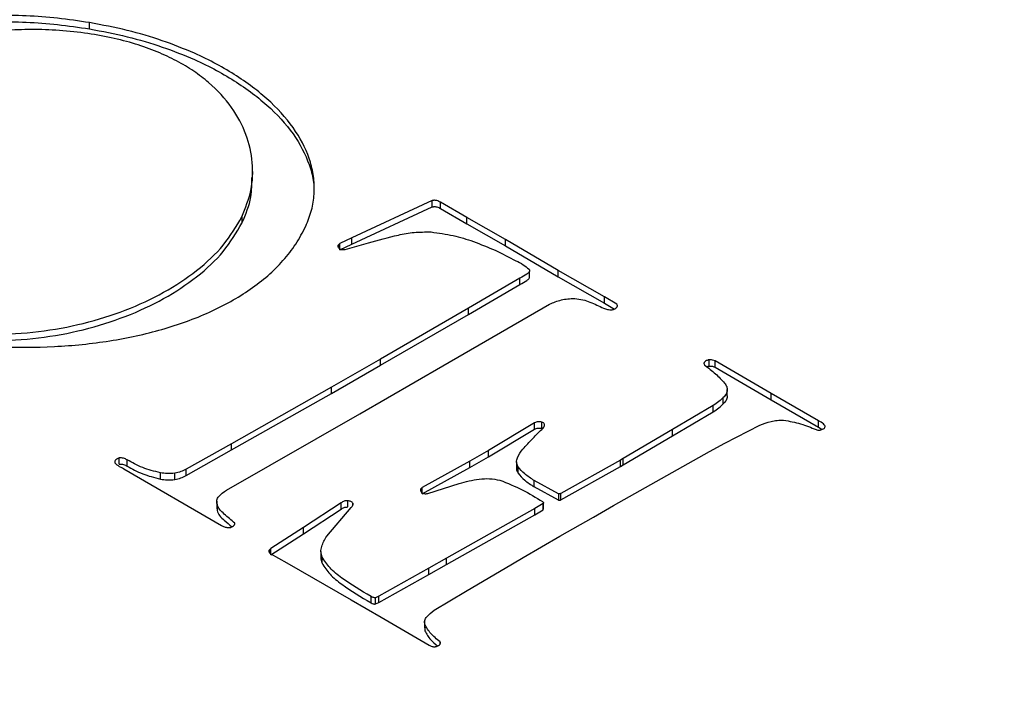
# Model space of a CAD drawing. Header units: millimetres. Extents: x 226 to 954, y 75 to 822.
# Tile 126 of 130: x 866 to 879, y 788 to 797. Entities that reach past the tile are written whole.
import ezdxf

# ---------------------------------------------------------------- set-up
doc = ezdxf.new("R2010")
doc.units = ezdxf.units.MM

msp = doc.modelspace()

# ---------------------------------------------------------------- linework, layer by layer
at = {"color": 179, "linetype": 'Continuous', "lineweight": 25}
for p, q in [((867.336, 796.995), (867.336, 797.076)), ((869.45, 795.069), (869.45, 795.15)), ((871.776, 794.769), (870.734, 794.286)), ((871.776, 794.687), (871.776, 794.769)), ((872.226, 794.55), (871.885, 794.748)), ((871.885, 794.667), (871.885, 794.748)), ((870.734, 794.204), (871.776, 794.687)), ((871.885, 794.667), (872.226, 794.468)), ((869.312, 794.56), (869.312, 794.479)), ((872.727, 794.264), (872.226, 794.55)), ((872.226, 794.468), (872.226, 794.55)), ((872.226, 794.468), (872.727, 794.183)), ((870.734, 794.286), (870.581, 794.214)), ((870.65, 794.137), (870.951, 794.224)), ((870.734, 794.204), (870.734, 794.286)), ((873.41, 793.864), (872.727, 794.264)), ((872.727, 794.183), (872.727, 794.264)), ((870.581, 794.214), (870.56, 794.193)), ((870.56, 794.165), (870.56, 794.193)), ((870.581, 794.132), (870.581, 794.214)), ((870.581, 794.132), (870.734, 794.204)), ((872.727, 794.183), (873.41, 793.782)), ((873.038, 793.772), (873.038, 793.854)), ((874.009, 793.522), (873.41, 793.864)), ((873.41, 793.782), (873.41, 793.864)), ((872.914, 793.763), (872.248, 793.374)), ((872.914, 793.681), (872.914, 793.763)), ((873.41, 793.782), (874.009, 793.441)), ((872.248, 793.293), (872.914, 793.681)), ((874.169, 793.426), (874.009, 793.522)), ((874.009, 793.441), (874.009, 793.522)), ((872.248, 793.374), (871.109, 792.716)), ((871.915, 792.628), (873.298, 793.428)), ((872.248, 793.293), (872.248, 793.374)), ((874.009, 793.441), (874.14, 793.362)), ((871.109, 792.635), (872.248, 793.293)), ((871.109, 792.716), (870.471, 792.351)), ((871.109, 792.635), (871.109, 792.716)), ((875.364, 792.624), (875.364, 792.706)), ((876.168, 792.27), (875.442, 792.691)), ((875.442, 792.609), (875.442, 792.691)), ((870.471, 792.269), (871.109, 792.635)), ((870.84, 792.005), (871.915, 792.628)), ((875.442, 792.609), (876.168, 792.188)), ((870.471, 792.351), (869.177, 791.619)), ((870.471, 792.269), (870.471, 792.351)), ((875.599, 792.239), (875.599, 792.32)), ((869.177, 791.538), (870.471, 792.269)), ((875.549, 792.136), (875.549, 792.218)), ((876.784, 791.916), (876.168, 792.27)), ((876.168, 792.188), (876.168, 792.27)), ((876.168, 792.188), (876.784, 791.834)), ((875.418, 792.116), (874.891, 791.802)), ((875.418, 792.034), (875.418, 792.116)), ((869.111, 791.019), (870.84, 792.005)), ((874.891, 791.72), (875.418, 792.034)), ((873.103, 791.89), (872.508, 791.53)), ((872.508, 791.449), (873.103, 791.808)), ((873.103, 791.808), (873.103, 791.89)), ((873.196, 791.817), (873.196, 791.899)), ((874.891, 791.802), (874.253, 791.427)), ((874.891, 791.72), (874.891, 791.802)), ((875.568, 791.627), (876.022, 791.861)), ((876.784, 791.834), (876.784, 791.916)), ((876.784, 791.834), (876.831, 791.804)), ((874.253, 791.346), (874.891, 791.72)), ((869.177, 791.619), (868.589, 791.289)), ((868.589, 791.207), (869.177, 791.538)), ((869.177, 791.538), (869.177, 791.619)), ((875.371, 791.518), (875.568, 791.627)), ((867.722, 791.352), (867.722, 791.434)), ((867.824, 791.33), (867.824, 791.411)), ((872.508, 791.53), (872.265, 791.392)), ((872.265, 791.31), (872.508, 791.449)), ((872.508, 791.449), (872.508, 791.53)), ((874.128, 790.817), (875.371, 791.518)), ((874.253, 791.427), (874.218, 791.407)), ((874.253, 791.346), (874.253, 791.427)), ((867.783, 791.294), (869.045, 790.559)), ((868.589, 791.207), (868.589, 791.289)), ((872.265, 791.392), (871.648, 791.052)), ((871.648, 790.971), (872.265, 791.31)), ((872.265, 791.31), (872.265, 791.392)), ((872.87, 791.382), (872.87, 791.3)), ((872.889, 791.239), (872.889, 791.32)), ((874.218, 791.407), (873.445, 790.975)), ((873.445, 790.893), (874.218, 791.325)), ((874.218, 791.325), (874.218, 791.407)), ((874.218, 791.325), (874.253, 791.346)), ((868.254, 791.16), (868.254, 791.242)), ((868.442, 791.155), (868.442, 791.236)), ((871.648, 791.052), (871.628, 791.032)), ((871.628, 791.006), (871.628, 791.032)), ((871.648, 790.971), (871.648, 791.052)), ((871.719, 790.973), (872.128, 791.105)), ((873.412, 790.97), (873.099, 791.142)), ((873.099, 791.06), (873.099, 791.142)), ((873.412, 790.888), (873.099, 791.06)), ((873.412, 790.97), (873.412, 790.888)), ((873.445, 790.893), (873.445, 790.975)), ((868.985, 790.876), (868.985, 790.794)), ((868.988, 790.794), (868.989, 790.755)), ((868.989, 790.837), (868.989, 790.755)), ((870.597, 790.853), (870.109, 790.531)), ((870.41, 790.419), (870.728, 790.794)), ((870.597, 790.771), (870.597, 790.853)), ((870.683, 790.799), (870.683, 790.88)), ((870.748, 790.821), (870.748, 790.849)), ((873.107, 790.78), (871.964, 790.136)), ((873.214, 790.844), (873.107, 790.78)), ((873.107, 790.698), (873.107, 790.78)), ((873.214, 790.762), (873.214, 790.844)), ((873.218, 790.772), (873.218, 790.854)), ((873.867, 790.668), (874.128, 790.817)), ((870.109, 790.449), (870.597, 790.771)), ((871.964, 790.054), (873.107, 790.698)), ((873.107, 790.698), (873.214, 790.762)), ((873.432, 790.421), (873.867, 790.668)), ((870.109, 790.531), (869.684, 790.261)), ((870.109, 790.449), (870.109, 790.531)), ((869.684, 790.179), (870.109, 790.449)), ((872.955, 790.144), (873.432, 790.421)), ((869.684, 790.261), (869.667, 790.245)), ((869.667, 790.207), (869.667, 790.245)), ((869.676, 790.197), (869.893, 790.074)), ((869.684, 790.179), (869.684, 790.261)), ((870.335, 790.222), (870.335, 790.14)), ((870.35, 790.07), (870.35, 790.152)), ((871.964, 790.136), (871.735, 790.006)), ((871.964, 790.054), (871.964, 790.136)), ((872.818, 790.061), (872.955, 790.144)), ((869.893, 790.074), (870.728, 789.594)), ((871.735, 789.924), (871.964, 790.054)), ((872.21, 789.703), (872.818, 790.061)), ((871.735, 790.006), (871.085, 789.643)), ((871.085, 789.561), (871.735, 789.924)), ((871.735, 789.924), (871.735, 790.006)), ((870.985, 789.556), (870.985, 789.638)), ((871.085, 789.643), (871.044, 789.623)), ((871.085, 789.561), (871.085, 789.643)), ((871.804, 789.461), (872.21, 789.703)), ((870.728, 789.594), (871.115, 789.369)), ((871.044, 789.542), (871.044, 789.623)), ((871.044, 789.542), (871.085, 789.561)), ((871.115, 789.369), (871.738, 789.007)), ((871.678, 789.314), (871.678, 789.232)), ((871.68, 789.277), (871.68, 789.196)), ((871.86, 789.003), (871.871, 789.011)), ((871.879, 789.02), (871.879, 789.053))]:
    msp.add_line(p, q, dxfattribs=at)
for points, knots in [([(848.697, 815.208), (849.092, 815.431), (849.898, 815.885), (851.199, 816.541), (852.603, 817.191), (854.121, 817.827), (855.756, 818.445), (857.426, 819.006), (859.117, 819.513), (860.818, 819.964), (862.613, 820.381), (864.503, 820.756), (866.486, 821.085), (868.56, 821.36), (870.626, 821.564), (872.672, 821.703), (874.685, 821.779), (876.749, 821.794), (878.857, 821.744), (881, 821.626), (883.17, 821.435), (885.356, 821.168), (887.547, 820.823), (889.731, 820.398), (891.895, 819.892), (894.026, 819.306), (896.111, 818.639), (898.136, 817.893), (900.089, 817.072), (901.957, 816.179), (903.728, 815.218), (905.392, 814.196), (906.939, 813.118), (908.362, 811.99), (909.653, 810.821), (910.808, 809.617), (911.825, 808.387), (912.701, 807.138), (913.437, 805.877), (914.034, 804.613), (914.496, 803.351), (914.828, 802.098), (915.033, 800.861), (915.119, 799.644), (915.092, 798.452), (914.96, 797.29), (914.721, 796.109), (914.366, 794.916), (913.89, 793.719), (913.321, 792.574), (912.671, 791.483), (911.949, 790.447), (911.167, 789.465), (910.29, 788.489), (909.317, 787.525), (908.247, 786.581), (907.145, 785.704), (906.019, 784.894), (904.883, 784.143), (904.096, 783.677), (903.71, 783.449)], [0, 0, 0, 0, 0.013544, 0.027663, 0.04238, 0.057718, 0.073697, 0.090337, 0.10514, 0.120452, 0.136279, 0.15263, 0.169506, 0.186909, 0.204837, 0.220951, 0.237456, 0.254345, 0.271605, 0.289223, 0.307183, 0.325465, 0.344046, 0.362903, 0.382008, 0.401329, 0.420836, 0.440493, 0.460264, 0.480113, 0.5, 0.519887, 0.539736, 0.559507, 0.579164, 0.598671, 0.617992, 0.637097, 0.655954, 0.674535, 0.692817, 0.710777, 0.728395, 0.745655, 0.762544, 0.779049, 0.795163, 0.813091, 0.830494, 0.84737, 0.863721, 0.879548, 0.89486, 0.909663, 0.926303, 0.942282, 0.95762, 0.972337, 0.986456, 1, 1, 1, 1]), ([(848.469, 815.244), (848.081, 815.014), (847.288, 814.544), (846.142, 813.787), (845.006, 812.97), (843.895, 812.087), (842.817, 811.135), (841.836, 810.163), (840.951, 809.179), (840.163, 808.189), (839.435, 807.144), (838.779, 806.043), (838.205, 804.889), (837.726, 803.682), (837.368, 802.479), (837.126, 801.289), (836.994, 800.117), (836.967, 798.916), (837.053, 797.689), (837.26, 796.441), (837.594, 795.178), (838.06, 793.906), (838.663, 792.631), (839.405, 791.36), (840.288, 790.1), (841.313, 788.86), (842.399, 787.728), (843.515, 786.704), (844.631, 785.783), (845.83, 784.893), (847.107, 784.036), (848.458, 783.216), (849.878, 782.436), (851.363, 781.699), (852.905, 781.007), (854.499, 780.363), (856.273, 779.719), (858.234, 779.091), (860.383, 778.5), (862.564, 777.99), (864.766, 777.561), (866.975, 777.214), (869.179, 776.945), (871.367, 776.752), (873.528, 776.632), (875.653, 776.582), (877.734, 776.598), (879.764, 776.674), (881.827, 776.814), (883.91, 777.02), (886.001, 777.297), (888, 777.629), (889.906, 778.007), (891.716, 778.427), (893.431, 778.883), (895.136, 779.393), (896.82, 779.96), (898.469, 780.582), (899.999, 781.223), (901.415, 781.879), (902.726, 782.54), (903.539, 782.998), (903.938, 783.223)], [0, 0, 0, 0, 0.013544, 0.027663, 0.04238, 0.057718, 0.073697, 0.090336, 0.105139, 0.120451, 0.136278, 0.152628, 0.169504, 0.186908, 0.204835, 0.220949, 0.237454, 0.254342, 0.271602, 0.28922, 0.30718, 0.325462, 0.344043, 0.3629, 0.382004, 0.401326, 0.420832, 0.436548, 0.452342, 0.468195, 0.484088, 0.5, 0.515912, 0.531805, 0.547658, 0.563452, 0.579168, 0.598674, 0.617996, 0.6371, 0.655957, 0.674538, 0.69282, 0.71078, 0.728398, 0.745658, 0.762546, 0.779051, 0.795165, 0.813092, 0.830496, 0.847372, 0.863722, 0.879549, 0.894861, 0.909664, 0.926303, 0.942282, 0.95762, 0.972337, 0.986456, 1, 1, 1, 1]), ([(903.71, 783.449), (903.315, 783.227), (902.509, 782.773), (901.208, 782.117), (899.804, 781.466), (898.287, 780.83), (896.651, 780.213), (894.981, 779.651), (893.29, 779.145), (891.589, 778.693), (889.794, 778.277), (887.904, 777.901), (885.921, 777.573), (883.847, 777.298), (881.781, 777.093), (879.735, 776.955), (877.722, 776.879), (875.658, 776.863), (873.55, 776.913), (871.407, 777.032), (869.237, 777.223), (867.051, 777.49), (864.86, 777.834), (862.676, 778.259), (860.512, 778.765), (858.381, 779.352), (856.296, 780.019), (854.271, 780.764), (852.318, 781.585), (850.45, 782.479), (848.679, 783.439), (847.015, 784.462), (845.468, 785.54), (844.046, 786.667), (842.754, 787.836), (841.599, 789.04), (840.582, 790.27), (839.706, 791.52), (838.97, 792.78), (838.373, 794.045), (837.911, 795.307), (837.58, 796.56), (837.374, 797.797), (837.288, 799.014), (837.315, 800.205), (837.447, 801.367), (837.686, 802.548), (838.041, 803.741), (838.517, 804.938), (839.086, 806.083), (839.737, 807.174), (840.458, 808.211), (841.24, 809.193), (842.117, 810.169), (843.09, 811.133), (844.16, 812.077), (845.262, 812.953), (846.388, 813.764), (847.524, 814.514), (848.311, 814.98), (848.697, 815.208)], [0, 0, 0, 0, 0.013544, 0.027663, 0.04238, 0.057718, 0.073697, 0.090337, 0.10514, 0.120452, 0.136279, 0.15263, 0.169506, 0.186909, 0.204837, 0.220951, 0.237456, 0.254345, 0.271605, 0.289223, 0.307183, 0.325465, 0.344046, 0.362903, 0.382008, 0.401329, 0.420836, 0.440493, 0.460264, 0.480113, 0.5, 0.519887, 0.539736, 0.559507, 0.579164, 0.598671, 0.617992, 0.637097, 0.655954, 0.674535, 0.692817, 0.710777, 0.728395, 0.745655, 0.762544, 0.779049, 0.795163, 0.813091, 0.830494, 0.84737, 0.863721, 0.879548, 0.89486, 0.909663, 0.926303, 0.942282, 0.95762, 0.972337, 0.986456, 1, 1, 1, 1]), ([(912.333, 770.241), (911.891, 769.991), (910.99, 769.481), (909.552, 768.741), (908.015, 768.006), (906.371, 767.281), (904.616, 766.572), (902.746, 765.882), (900.907, 765.269), (899.119, 764.727), (897.399, 764.251), (895.603, 763.802), (893.731, 763.383), (891.794, 763), (889.796, 762.656), (887.737, 762.354), (885.61, 762.096), (883.484, 761.894), (881.369, 761.744), (879.271, 761.646), (877.128, 761.597), (874.945, 761.601), (872.726, 761.66), (870.477, 761.778), (868.204, 761.955), (865.914, 762.195), (863.614, 762.5), (861.312, 762.871), (859.016, 763.309), (856.734, 763.814), (854.476, 764.389), (852.249, 765.031), (850.064, 765.74), (847.929, 766.515), (845.852, 767.354), (843.843, 768.256), (841.909, 769.216), (840.059, 770.232), (838.299, 771.3), (836.635, 772.417), (835.074, 773.577), (833.62, 774.775), (832.277, 776.008), (831.048, 777.27), (829.936, 778.555), (828.942, 779.859), (828.065, 781.176), (827.307, 782.501), (826.665, 783.83), (826.137, 785.158), (825.721, 786.48), (825.413, 787.792), (825.21, 789.09), (825.108, 790.371), (825.101, 791.632), (825.186, 792.869), (825.356, 794.08), (825.616, 795.309), (825.972, 796.55), (826.429, 797.8), (826.964, 799.008), (827.572, 800.173), (828.241, 801.289), (828.962, 802.354), (829.728, 803.371), (830.538, 804.344), (831.467, 805.365), (832.524, 806.421), (833.718, 807.5), (834.947, 808.513), (836.202, 809.463), (837.476, 810.35), (838.758, 811.18), (839.641, 811.7), (840.074, 811.955)], [0, 0, 0, 0, 0.011574, 0.023568, 0.035997, 0.048875, 0.062216, 0.076032, 0.090336, 0.101898, 0.113772, 0.125962, 0.13847, 0.1513, 0.164216, 0.177444, 0.190984, 0.204836, 0.217695, 0.230806, 0.244164, 0.257765, 0.271603, 0.285669, 0.299957, 0.314456, 0.329156, 0.344045, 0.35911, 0.374337, 0.389711, 0.405216, 0.420835, 0.43655, 0.452344, 0.468196, 0.484088, 0.5, 0.515912, 0.531804, 0.547656, 0.56345, 0.579165, 0.594784, 0.610289, 0.625663, 0.64089, 0.655955, 0.670844, 0.685544, 0.700043, 0.714331, 0.728397, 0.742235, 0.755836, 0.769194, 0.782305, 0.795165, 0.809265, 0.823042, 0.836497, 0.849627, 0.862434, 0.874699, 0.886657, 0.898311, 0.909664, 0.923968, 0.937784, 0.951125, 0.964003, 0.976432, 0.988426, 1, 1, 1, 1]), ([(867.336, 797.076), (867.199, 797.097), (866.929, 797.137), (866.521, 797.167), (866.123, 797.174), (865.736, 797.158), (865.362, 797.121), (864.886, 797.044), (864.33, 796.899), (863.74, 796.655), (863.248, 796.351), (862.857, 795.998), (862.705, 795.734), (862.629, 795.601)], [0, 0, 0, 0, 0.0711801, 0.1397941, 0.2062747, 0.2710128, 0.3343545, 0.3966001, 0.5186369, 0.6388853, 0.758511, 0.8785105, 1, 1, 1, 1]), ([(862.629, 795.519), (862.705, 795.652), (862.857, 795.917), (863.248, 796.27), (863.74, 796.574), (864.33, 796.817), (864.886, 796.962), (865.362, 797.039), (865.736, 797.077), (866.123, 797.093), (866.521, 797.085), (866.929, 797.055), (867.199, 797.015), (867.336, 796.995)], [0, 0, 0, 0, 0.1214895, 0.241489, 0.3611147, 0.4813631, 0.6033999, 0.6656455, 0.7289872, 0.7937253, 0.8602059, 0.9288199, 1, 1, 1, 1]), ([(870.138, 794.437), (870.166, 794.506), (870.221, 794.642), (870.253, 794.852), (870.248, 795.06), (870.19, 795.336), (870.028, 795.673), (869.701, 796.052), (869.257, 796.395), (868.769, 796.657), (868.282, 796.847), (867.827, 796.984), (867.501, 797.045), (867.336, 797.076)], [0, 0, 0, 0, 0.061954, 0.123204, 0.184095, 0.244895, 0.36679, 0.489928, 0.614582, 0.740835, 0.826075, 0.912345, 1, 1, 1, 1]), ([(867.27, 796.941), (867.147, 796.955), (866.906, 796.983), (866.544, 796.991), (866.197, 796.974), (865.865, 796.933), (865.549, 796.871), (865.153, 796.764), (864.703, 796.59), (864.245, 796.335), (863.878, 796.054), (863.599, 795.766), (863.495, 795.564), (863.446, 795.468)], [0, 0, 0, 0, 0.074244, 0.145019, 0.213307, 0.279909, 0.345424, 0.410242, 0.53827, 0.66389, 0.784936, 0.898169, 1, 1, 1, 1]), ([(869.312, 794.56), (869.357, 794.674), (869.448, 794.904), (869.46, 795.265), (869.381, 795.628), (869.196, 795.981), (868.947, 796.253), (868.691, 796.449), (868.468, 796.583), (868.215, 796.701), (867.93, 796.803), (867.614, 796.886), (867.387, 796.923), (867.27, 796.941)], [0, 0, 0, 0, 0.117229, 0.238897, 0.362695, 0.486755, 0.610265, 0.67212, 0.734383, 0.797555, 0.862308, 0.92947, 1, 1, 1, 1]), ([(867.336, 796.995), (867.501, 796.964), (867.827, 796.902), (868.282, 796.765), (868.769, 796.575), (869.257, 796.313), (869.701, 795.97), (870.028, 795.592), (870.188, 795.254), (870.246, 795.004), (870.245, 794.89), (870.245, 794.846)], [0, 0, 0, 0, 0.10258, 0.203539, 0.303292, 0.451042, 0.596921, 0.741024, 0.883674, 0.954827, 1, 1, 1, 1]), ([(869.312, 794.479), (869.36, 794.592), (869.441, 794.786), (869.44, 794.985), (869.44, 795.069)], [0, 0, 0, 0, 0.58249, 1, 1, 1, 1]), ([(871.885, 794.748), (871.87, 794.756), (871.85, 794.766), (871.822, 794.772), (871.807, 794.774), (871.791, 794.773), (871.781, 794.77), (871.776, 794.769)], [0, 0, 0, 0, 0.497002, 0.616585, 0.735781, 0.860588, 1, 1, 1, 1]), ([(871.776, 794.687), (871.781, 794.688), (871.791, 794.691), (871.807, 794.692), (871.822, 794.691), (871.85, 794.685), (871.87, 794.675), (871.885, 794.667)], [0, 0, 0, 0, 0.139412, 0.264219, 0.383415, 0.502998, 1, 1, 1, 1]), ([(865.478, 793.086), (865.677, 793.065), (866.074, 793.023), (866.682, 793.062), (867.267, 793.169), (867.815, 793.343), (868.312, 793.575), (868.741, 793.86), (869.094, 794.19), (869.239, 794.436), (869.312, 794.56)], [0, 0, 0, 0, 0.119175, 0.237618, 0.357614, 0.480242, 0.605794, 0.734214, 0.865489, 1, 1, 1, 1]), ([(865.478, 793.004), (865.677, 792.983), (866.074, 792.941), (866.682, 792.98), (867.267, 793.087), (867.815, 793.261), (868.312, 793.494), (868.741, 793.779), (869.094, 794.108), (869.239, 794.354), (869.312, 794.479)], [0, 0, 0, 0, 0.119175, 0.237618, 0.357614, 0.480242, 0.605794, 0.734214, 0.865489, 1, 1, 1, 1]), ([(865.414, 792.953), (865.657, 792.923), (866.14, 792.863), (866.881, 792.867), (867.602, 792.939), (868.172, 793.064), (868.595, 793.2), (868.894, 793.321), (869.172, 793.461), (869.426, 793.619), (869.654, 793.796), (869.851, 793.992), (870.019, 794.206), (870.098, 794.359), (870.138, 794.437)], [0, 0, 0, 0, 0.123914, 0.246571, 0.368086, 0.488852, 0.549312, 0.610032, 0.671287, 0.733418, 0.796841, 0.862041, 0.929562, 1, 1, 1, 1]), ([(870.951, 794.224), (871.079, 794.259), (871.27, 794.312), (871.543, 794.364), (871.688, 794.363), (871.762, 794.363)], [0, 0, 0, 0, 0.494848, 0.742752, 1, 1, 1, 1]), ([(871.762, 794.363), (871.859, 794.35), (872.052, 794.324), (872.224, 794.268), (872.31, 794.24)], [0, 0, 0, 0, 0.503538, 1, 1, 1, 1]), ([(872.31, 794.24), (872.406, 794.203), (872.6, 794.128), (872.773, 794.037), (872.86, 793.991)], [0, 0, 0, 0, 0.493457, 1, 1, 1, 1]), ([(870.56, 794.193), (870.559, 794.189), (870.556, 794.18), (870.558, 794.167), (870.566, 794.154), (870.575, 794.147), (870.58, 794.144)], [0, 0, 0, 0, 0.250001, 0.499999, 0.750002, 1, 1, 1, 1]), ([(870.58, 794.144), (870.585, 794.141), (870.594, 794.137), (870.612, 794.135), (870.631, 794.134), (870.644, 794.136), (870.65, 794.137)], [0, 0, 0, 0, 0.241287, 0.484145, 0.73773, 1, 1, 1, 1]), ([(872.86, 793.991), (872.893, 793.974), (872.958, 793.941), (873.008, 793.9), (873.032, 793.88)], [0, 0, 0, 0, 0.504679, 1, 1, 1, 1]), ([(873.032, 793.88), (873.035, 793.874), (873.041, 793.862), (873.036, 793.844), (873.023, 793.829), (872.982, 793.802), (872.945, 793.78), (872.914, 793.763)], [0, 0, 0, 0, 0.134881, 0.251635, 0.365601, 0.484828, 1, 1, 1, 1]), ([(872.914, 793.681), (872.945, 793.699), (872.983, 793.72), (873.022, 793.747), (873.035, 793.76), (873.036, 793.769), (873.037, 793.772)], [0, 0, 0, 0, 0.632825, 0.779281, 0.919275, 1, 1, 1, 1]), ([(873.298, 793.428), (873.347, 793.448), (873.42, 793.479), (873.535, 793.498), (873.594, 793.5), (873.624, 793.5)], [0, 0, 0, 0, 0.503199, 0.750124, 1, 1, 1, 1]), ([(873.624, 793.5), (873.66, 793.496), (873.73, 793.487), (873.855, 793.442), (873.938, 793.403), (873.995, 793.376)], [0, 0, 0, 0, 0.250285, 0.495204, 1, 1, 1, 1]), ([(873.995, 793.376), (874.012, 793.371), (874.039, 793.362), (874.077, 793.354), (874.098, 793.355), (874.108, 793.356)], [0, 0, 0, 0, 0.4982628, 0.7437882, 1, 1, 1, 1]), ([(874.108, 793.356), (874.114, 793.356), (874.127, 793.358), (874.149, 793.367), (874.16, 793.377), (874.167, 793.384)], [0, 0, 0, 0, 0.246011, 0.489701, 1, 1, 1, 1]), ([(874.167, 793.384), (874.171, 793.391), (874.177, 793.401), (874.177, 793.416), (874.172, 793.422), (874.169, 793.426)], [0, 0, 0, 0, 0.5200806, 0.766475, 1, 1, 1, 1]), ([(875.364, 792.706), (875.361, 792.706), (875.355, 792.705), (875.343, 792.702), (875.325, 792.693), (875.314, 792.684), (875.306, 792.677)], [0, 0, 0, 0, 0.119072, 0.238296, 0.489049, 1, 1, 1, 1]), ([(875.442, 792.691), (875.431, 792.695), (875.415, 792.703), (875.387, 792.708), (875.372, 792.707), (875.364, 792.706)], [0, 0, 0, 0, 0.485474, 0.727108, 1, 1, 1, 1]), ([(875.306, 792.677), (875.304, 792.674), (875.299, 792.668), (875.298, 792.658), (875.3, 792.648), (875.304, 792.641), (875.307, 792.638)], [0, 0, 0, 0, 0.250004, 0.500001, 0.750001, 1, 1, 1, 1]), ([(875.307, 792.638), (875.356, 792.601), (875.452, 792.527), (875.528, 792.446), (875.566, 792.405)], [0, 0, 0, 0, 0.504197, 1, 1, 1, 1]), ([(875.331, 792.614), (875.335, 792.617), (875.343, 792.621), (875.355, 792.624), (875.361, 792.624), (875.364, 792.624)], [0, 0, 0, 0, 0.512736, 0.756524, 1, 1, 1, 1]), ([(875.364, 792.624), (875.372, 792.625), (875.387, 792.627), (875.415, 792.621), (875.431, 792.614), (875.442, 792.609)], [0, 0, 0, 0, 0.272892, 0.514526, 1, 1, 1, 1]), ([(875.566, 792.405), (875.576, 792.39), (875.597, 792.36), (875.602, 792.31), (875.588, 792.261), (875.562, 792.232), (875.549, 792.218)], [0, 0, 0, 0, 0.249999, 0.499999, 0.75, 1, 1, 1, 1]), ([(875.549, 792.218), (875.531, 792.2), (875.495, 792.163), (875.444, 792.132), (875.418, 792.116)], [0, 0, 0, 0, 0.491868, 1, 1, 1, 1]), ([(875.598, 792.239), (875.598, 792.235), (875.601, 792.216), (875.587, 792.18), (875.562, 792.151), (875.549, 792.136)], [0, 0, 0, 0, 0.092835, 0.546417, 1, 1, 1, 1]), ([(875.418, 792.034), (875.444, 792.05), (875.495, 792.081), (875.531, 792.118), (875.549, 792.136)], [0, 0, 0, 0, 0.508132, 1, 1, 1, 1]), ([(876.022, 791.861), (876.069, 791.878), (876.14, 791.903), (876.247, 791.924), (876.303, 791.925), (876.331, 791.925)], [0, 0, 0, 0, 0.4984233, 0.7467696, 1, 1, 1, 1]), ([(876.331, 791.925), (876.406, 791.911), (876.558, 791.883), (876.686, 791.828), (876.75, 791.801)], [0, 0, 0, 0, 0.497009, 1, 1, 1, 1]), ([(872.952, 791.55), (872.994, 791.596), (873.078, 791.688), (873.169, 791.777), (873.215, 791.822)], [0, 0, 0, 0, 0.498222, 1, 1, 1, 1]), ([(873.196, 791.899), (873.188, 791.9), (873.172, 791.903), (873.147, 791.903), (873.123, 791.899), (873.11, 791.893), (873.103, 791.89)], [0, 0, 0, 0, 0.249998, 0.500003, 0.749998, 1, 1, 1, 1]), ([(873.103, 791.808), (873.11, 791.811), (873.123, 791.817), (873.147, 791.821), (873.172, 791.822), (873.188, 791.819), (873.196, 791.817)], [0, 0, 0, 0, 0.250002, 0.499997, 0.750002, 1, 1, 1, 1]), ([(873.234, 791.862), (873.233, 791.866), (873.233, 791.873), (873.224, 791.884), (873.212, 791.893), (873.201, 791.897), (873.196, 791.899)], [0, 0, 0, 0, 0.250003, 0.499997, 0.749997, 1, 1, 1, 1]), ([(873.215, 791.822), (873.22, 791.828), (873.232, 791.841), (873.233, 791.855), (873.234, 791.862)], [0, 0, 0, 0, 0.499999, 1, 1, 1, 1]), ([(876.75, 791.801), (876.758, 791.798), (876.771, 791.794), (876.787, 791.793), (876.796, 791.794), (876.8, 791.796), (876.803, 791.796)], [0, 0, 0, 0, 0.497465, 0.738991, 0.863966, 1, 1, 1, 1]), ([(876.863, 791.827), (876.865, 791.832), (876.869, 791.841), (876.865, 791.858), (876.84, 791.885), (876.807, 791.904), (876.784, 791.916)], [0, 0, 0, 0, 0.131272, 0.25153, 0.490335, 1, 1, 1, 1]), ([(876.803, 791.796), (876.81, 791.798), (876.825, 791.801), (876.837, 791.807), (876.843, 791.81)], [0, 0, 0, 0, 0.5000062, 1, 1, 1, 1]), ([(876.843, 791.81), (876.847, 791.812), (876.856, 791.818), (876.861, 791.824), (876.863, 791.827)], [0, 0, 0, 0, 0.499986, 1, 1, 1, 1]), ([(872.889, 791.32), (872.881, 791.34), (872.863, 791.378), (872.884, 791.459), (872.924, 791.514), (872.952, 791.55)], [0, 0, 0, 0, 0.249332, 0.498346, 1, 1, 1, 1]), ([(867.722, 791.434), (867.716, 791.432), (867.703, 791.429), (867.684, 791.418), (867.674, 791.408), (867.668, 791.401)], [0, 0, 0, 0, 0.24798, 0.502135, 1, 1, 1, 1]), ([(867.824, 791.411), (867.809, 791.418), (867.788, 791.429), (867.757, 791.435), (867.737, 791.436), (867.727, 791.434), (867.722, 791.434)], [0, 0, 0, 0, 0.493187, 0.732763, 0.859758, 1, 1, 1, 1]), ([(868.254, 791.242), (868.175, 791.262), (868.014, 791.303), (867.888, 791.375), (867.824, 791.411)], [0, 0, 0, 0, 0.491601, 1, 1, 1, 1]), ([(867.668, 791.401), (867.666, 791.396), (867.662, 791.386), (867.665, 791.372), (867.675, 791.359), (867.704, 791.335), (867.734, 791.319), (867.758, 791.306)], [0, 0, 0, 0, 0.136391, 0.258636, 0.378386, 0.50143, 1, 1, 1, 1]), ([(867.722, 791.352), (867.727, 791.353), (867.737, 791.354), (867.757, 791.354), (867.788, 791.347), (867.809, 791.337), (867.824, 791.33)], [0, 0, 0, 0, 0.1402418, 0.2672367, 0.506813, 1, 1, 1, 1]), ([(867.758, 791.306), (867.761, 791.305), (867.765, 791.303), (867.771, 791.3), (867.776, 791.298), (867.78, 791.295), (867.783, 791.294)], [0, 0, 0, 0, 0.319576, 0.487952, 0.661975, 1, 1, 1, 1]), ([(867.824, 791.33), (867.888, 791.293), (868.014, 791.222), (868.175, 791.181), (868.254, 791.16)], [0, 0, 0, 0, 0.508399, 1, 1, 1, 1]), ([(868.589, 791.289), (868.567, 791.277), (868.523, 791.255), (868.469, 791.242), (868.442, 791.236)], [0, 0, 0, 0, 0.509467, 1, 1, 1, 1]), ([(872.871, 791.3), (872.871, 791.299), (872.866, 791.278), (872.878, 791.258), (872.889, 791.239)], [0, 0, 0, 0, 0.047968, 1, 1, 1, 1]), ([(873.099, 791.142), (873.056, 791.169), (872.971, 791.223), (872.916, 791.289), (872.889, 791.32)], [0, 0, 0, 0, 0.510985, 1, 1, 1, 1]), ([(868.442, 791.236), (868.41, 791.234), (868.346, 791.229), (868.284, 791.238), (868.254, 791.242)], [0, 0, 0, 0, 0.516152, 1, 1, 1, 1]), ([(868.254, 791.16), (868.284, 791.156), (868.346, 791.147), (868.41, 791.152), (868.442, 791.155)], [0, 0, 0, 0, 0.483848, 1, 1, 1, 1]), ([(868.442, 791.155), (868.469, 791.161), (868.523, 791.173), (868.567, 791.196), (868.589, 791.207)], [0, 0, 0, 0, 0.490533, 1, 1, 1, 1]), ([(872.128, 791.105), (872.212, 791.127), (872.337, 791.159), (872.522, 791.171), (872.609, 791.155), (872.653, 791.147)], [0, 0, 0, 0, 0.501372, 0.750395, 1, 1, 1, 1]), ([(872.889, 791.239), (872.916, 791.207), (872.971, 791.142), (873.056, 791.088), (873.099, 791.06)], [0, 0, 0, 0, 0.489015, 1, 1, 1, 1]), ([(871.628, 791.032), (871.626, 791.028), (871.623, 791.021), (871.626, 791.005), (871.634, 790.994), (871.64, 790.987)], [0, 0, 0, 0, 0.254738, 0.503958, 1, 1, 1, 1]), ([(872.653, 791.147), (872.752, 791.107), (872.955, 791.026), (873.122, 790.921), (873.207, 790.868)], [0, 0, 0, 0, 0.4910739, 1, 1, 1, 1]), ([(868.989, 790.837), (868.986, 790.854), (868.98, 790.888), (869.02, 790.953), (869.074, 790.993), (869.111, 791.019)], [0, 0, 0, 0, 0.256018, 0.499286, 1, 1, 1, 1]), ([(871.64, 790.987), (871.645, 790.983), (871.655, 790.977), (871.676, 790.972), (871.698, 790.97), (871.712, 790.972), (871.719, 790.973)], [0, 0, 0, 0, 0.25, 0.499997, 0.749999, 1, 1, 1, 1]), ([(873.445, 790.975), (873.442, 790.973), (873.438, 790.971), (873.43, 790.969), (873.425, 790.968), (873.42, 790.968), (873.416, 790.969), (873.413, 790.969), (873.412, 790.97)], [0, 0, 0, 0, 0.268086, 0.518431, 0.637252, 0.754167, 0.873203, 1, 1, 1, 1]), ([(880.228, 760.83), (879.307, 760.797), (877.464, 760.73), (874.693, 760.738), (871.927, 760.827), (869.173, 761.004), (866.44, 761.266), (863.736, 761.612), (861.068, 762.042), (858.443, 762.555), (855.871, 763.149), (853.358, 763.822), (850.912, 764.573), (848.539, 765.398), (846.247, 766.297), (844.042, 767.265), (841.931, 768.301), (839.92, 769.401), (838.014, 770.562), (836.22, 771.78), (834.543, 773.053), (832.987, 774.376), (831.557, 775.746), (830.257, 777.158), (829.091, 778.609), (828.062, 780.094), (827.174, 781.609), (826.428, 783.149), (825.828, 784.711), (825.374, 786.288), (825.071, 787.878), (824.91, 789.415), (824.925, 790.422), (824.932, 790.895)], [0, 0, 0, 0, 0.032375, 0.06475, 0.097124, 0.129499, 0.161874, 0.194249, 0.226624, 0.258998, 0.291373, 0.323748, 0.356123, 0.388498, 0.420872, 0.453247, 0.485622, 0.517997, 0.550372, 0.582746, 0.615121, 0.647496, 0.679871, 0.712246, 0.74462, 0.776995, 0.80937, 0.841745, 0.87412, 0.906494, 0.938869, 0.971244, 1, 1, 1, 1]), ([(869.219, 790.589), (869.174, 790.628), (869.107, 790.687), (869.014, 790.767), (868.997, 790.814), (868.989, 790.837)], [0, 0, 0, 0, 0.501463, 0.750925, 1, 1, 1, 1]), ([(870.683, 790.88), (870.674, 790.88), (870.658, 790.88), (870.627, 790.871), (870.609, 790.86), (870.597, 790.853)], [0, 0, 0, 0, 0.247406, 0.484575, 1, 1, 1, 1]), ([(870.597, 790.771), (870.609, 790.778), (870.627, 790.789), (870.658, 790.798), (870.674, 790.798), (870.683, 790.799)], [0, 0, 0, 0, 0.515425, 0.752594, 1, 1, 1, 1]), ([(870.748, 790.849), (870.745, 790.853), (870.739, 790.86), (870.723, 790.87), (870.704, 790.877), (870.69, 790.879), (870.683, 790.88)], [0, 0, 0, 0, 0.250001, 0.500003, 0.750005, 1, 1, 1, 1]), ([(870.728, 790.794), (870.736, 790.803), (870.747, 790.816), (870.754, 790.832), (870.753, 790.842), (870.75, 790.847), (870.748, 790.849)], [0, 0, 0, 0, 0.497592, 0.748042, 0.872189, 1, 1, 1, 1]), ([(873.207, 790.868), (873.211, 790.864), (873.217, 790.858), (873.219, 790.851), (873.217, 790.846), (873.215, 790.845), (873.214, 790.844)], [0, 0, 0, 0, 0.4966985, 0.7488716, 0.871752, 1, 1, 1, 1]), ([(873.412, 790.888), (873.413, 790.888), (873.416, 790.887), (873.42, 790.886), (873.425, 790.886), (873.43, 790.887), (873.438, 790.889), (873.442, 790.892), (873.445, 790.893)], [0, 0, 0, 0, 0.126797, 0.245833, 0.362748, 0.481569, 0.731914, 1, 1, 1, 1]), ([(868.989, 790.755), (868.997, 790.732), (869.014, 790.685), (869.093, 790.618), (869.147, 790.57), (869.179, 790.542)], [0, 0, 0, 0, 0.2927738, 0.5860032, 1, 1, 1, 1]), ([(869.045, 790.559), (869.057, 790.553), (869.083, 790.541), (869.113, 790.535), (869.129, 790.532)], [0, 0, 0, 0, 0.499998, 1, 1, 1, 1]), ([(869.129, 790.532), (869.135, 790.532), (869.146, 790.531), (869.168, 790.536), (869.192, 790.547), (869.212, 790.562), (869.22, 790.577), (869.22, 790.585), (869.219, 790.589)], [0, 0, 0, 0, 0.115193, 0.230278, 0.468555, 0.729282, 0.861039, 1, 1, 1, 1]), ([(870.35, 790.152), (870.343, 790.175), (870.329, 790.22), (870.347, 790.311), (870.385, 790.376), (870.41, 790.419)], [0, 0, 0, 0, 0.2492974, 0.5016822, 1, 1, 1, 1]), ([(869.667, 790.245), (869.665, 790.241), (869.661, 790.233), (869.661, 790.22), (869.665, 790.208), (869.672, 790.201), (869.676, 790.197)], [0, 0, 0, 0, 0.2500108, 0.5000067, 0.7499982, 1, 1, 1, 1]), ([(870.335, 790.14), (870.335, 790.139), (870.331, 790.116), (870.341, 790.093), (870.35, 790.07)], [0, 0, 0, 0, 0.0275378, 1, 1, 1, 1]), ([(870.985, 789.638), (870.854, 789.716), (870.661, 789.831), (870.442, 790.005), (870.38, 790.103), (870.35, 790.152)], [0, 0, 0, 0, 0.509109, 0.756977, 1, 1, 1, 1]), ([(870.35, 790.07), (870.38, 790.022), (870.442, 789.923), (870.661, 789.75), (870.854, 789.634), (870.985, 789.556)], [0, 0, 0, 0, 0.243023, 0.490891, 1, 1, 1, 1]), ([(871.044, 789.623), (871.041, 789.623), (871.036, 789.622), (871.024, 789.622), (871.007, 789.628), (870.994, 789.634), (870.985, 789.638)], [0, 0, 0, 0, 0.131393, 0.251833, 0.496017, 1, 1, 1, 1]), ([(870.985, 789.556), (870.994, 789.552), (871.007, 789.546), (871.024, 789.541), (871.036, 789.54), (871.041, 789.541), (871.044, 789.542)], [0, 0, 0, 0, 0.503983, 0.748167, 0.868607, 1, 1, 1, 1]), ([(871.68, 789.277), (871.679, 789.295), (871.675, 789.329), (871.716, 789.393), (871.769, 789.434), (871.804, 789.461)], [0, 0, 0, 0, 0.2543788, 0.4996728, 1, 1, 1, 1]), ([(871.879, 789.053), (871.835, 789.088), (871.748, 789.156), (871.703, 789.237), (871.68, 789.277)], [0, 0, 0, 0, 0.5031635, 1, 1, 1, 1]), ([(871.68, 789.196), (871.702, 789.155), (871.741, 789.085), (871.815, 789.025), (871.847, 789)], [0, 0, 0, 0, 0.572818, 1, 1, 1, 1]), ([(871.738, 789.007), (871.75, 789.001), (871.767, 788.993), (871.792, 788.988), (871.808, 788.987), (871.816, 788.988), (871.82, 788.989)], [0, 0, 0, 0, 0.495847, 0.735847, 0.861801, 1, 1, 1, 1]), ([(871.82, 788.989), (871.827, 788.991), (871.842, 788.994), (871.854, 789), (871.86, 789.003)], [0, 0, 0, 0, 0.499996, 1, 1, 1, 1]), ([(871.871, 789.011), (871.874, 789.014), (871.88, 789.021), (871.884, 789.032), (871.884, 789.043), (871.881, 789.05), (871.879, 789.053)], [0, 0, 0, 0, 0.249996, 0.500009, 0.750013, 1, 1, 1, 1])]:
    msp.add_open_spline(points, degree=3, knots=knots, dxfattribs=at)
at = {"color": 8, "linetype": 'Continuous', "lineweight": 25}
msp.add_open_spline([(824.939, 791.344), (824.939, 791.342), (824.91, 790.919), (824.937, 790.067), (825.03, 788.781), (825.236, 787.478), (825.544, 786.162), (825.962, 784.835), (826.492, 783.503), (827.136, 782.169), (827.897, 780.839), (828.777, 779.517), (829.775, 778.209), (830.891, 776.919), (832.123, 775.653), (833.471, 774.416), (834.93, 773.213), (836.497, 772.049), (838.166, 770.929), (839.933, 769.857), (841.789, 768.838), (843.73, 767.874), (845.746, 766.969), (847.83, 766.127), (849.973, 765.349), (852.166, 764.637), (854.4, 763.993), (856.666, 763.417), (858.956, 762.909), (861.26, 762.47), (863.57, 762.098), (865.878, 761.792), (868.176, 761.551), (870.457, 761.373), (872.714, 761.256), (874.94, 761.196), (877.131, 761.192), (879.282, 761.241), (881.387, 761.34), (883.523, 761.491), (885.681, 761.697), (887.853, 761.961), (889.953, 762.272), (891.979, 762.624), (893.918, 763.011), (895.77, 763.429), (897.537, 763.873), (899.229, 764.342), (901.003, 764.88), (902.839, 765.492), (904.715, 766.184), (906.476, 766.896), (908.126, 767.623), (909.668, 768.361), (911.111, 769.104), (912.015, 769.615), (912.459, 769.866)], degree=3, knots=[0, 0, 0, 0, 0.000073, 0.018066, 0.036372, 0.054982, 0.073883, 0.093065, 0.112512, 0.132209, 0.152139, 0.172283, 0.192622, 0.213135, 0.233798, 0.254589, 0.275482, 0.296454, 0.317478, 0.338529, 0.359579, 0.380603, 0.401575, 0.422469, 0.44326, 0.463923, 0.484435, 0.504774, 0.524919, 0.544849, 0.564546, 0.583993, 0.603174, 0.622076, 0.640685, 0.658991, 0.676985, 0.694657, 0.712002, 0.729014, 0.747668, 0.765895, 0.783694, 0.801065, 0.818008, 0.834234, 0.850054, 0.865471, 0.880491, 0.899414, 0.917692, 0.935341, 0.952377, 0.96882, 0.984688, 1, 1, 1, 1], dxfattribs=at)

doc.saveas('drawing.dxf')
